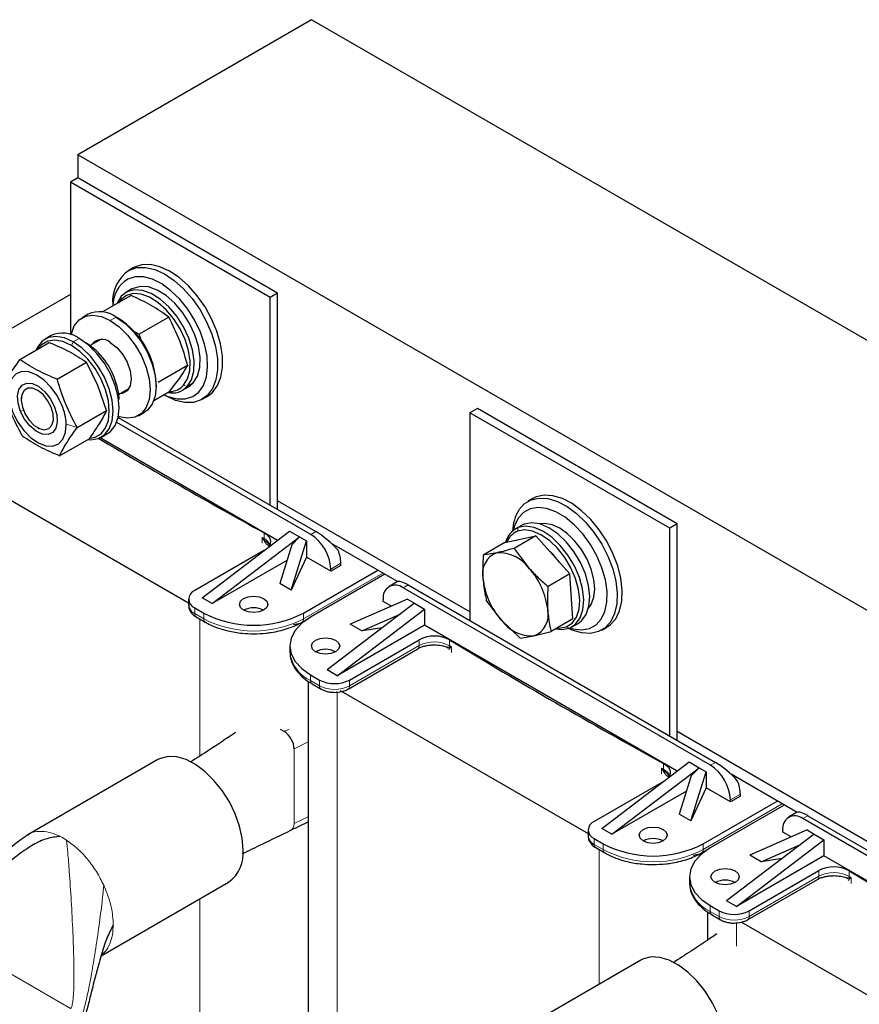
# Model space of a CAD drawing. Header units: millimetres. Extents: x 5 to 418, y 2 to 292.
# Tile 14 of 24: x 237 to 268, y 96 to 133. Entities that reach past the tile are written whole.
import ezdxf

# ---------------------------------------------------------------- set-up
doc = ezdxf.new("R2010")
doc.units = ezdxf.units.MM

msp = doc.modelspace()

# ---------------------------------------------------------------- linework, layer by layer
at = {"color": 7, "linetype": 'Continuous', "lineweight": 25}
for p, q in [((247.5346, 133.2985), (238.7099, 128.2041)), ((285.247, 111.5276), (247.5346, 133.2985)), ((276.4223, 106.4333), (238.7099, 128.2041)), ((238.7099, 128.2041), (238.7099, 127.3332)), ((238.7099, 127.3332), (238.4271, 127.1699)), ((245.9696, 122.8157), (238.4271, 127.1699)), ((238.4271, 127.1699), (238.4271, 121.421)), ((246.2524, 122.979), (238.7099, 127.3332)), ((240.7984, 123.9338), (240.6099, 123.825)), ((240.8439, 123.9584), (240.7984, 123.9338)), ((240.7546, 123.1388), (240.5284, 123.0081)), ((238.4271, 122.9341), (232.412, 119.4616)), ((240.7257, 122.8911), (239.6463, 122.268)), ((240.3352, 122.7325), (240.2489, 122.6159)), ((246.2524, 122.979), (245.9696, 122.8157)), ((245.9696, 114.977), (245.9696, 122.8157)), ((246.2524, 114.8137), (246.2524, 122.979)), ((240.0299, 122.543), (240.0299, 122.4894)), ((239.0953, 122.1808), (238.869, 122.0502)), ((240.2373, 122.0317), (240.1619, 122.0752)), ((242.141, 122.0741), (241.0311, 121.4334)), ((241.0311, 121.4334), (240.8275, 121.5352)), ((237.6999, 121.3753), (237.4737, 121.2447)), ((239.5731, 121.225), (239.1804, 120.9983)), ((239.5332, 121.202), (239.5472, 121.2238)), ((241.133, 121.1169), (241.0311, 121.4334)), ((236.5147, 120.4814), (237.6246, 121.1221)), ((237.9289, 119.7276), (239.0388, 120.3683)), ((239.4666, 119.4885), (239.0388, 120.3683)), ((242.8486, 120.2503), (241.7387, 119.6095)), ((239.7929, 118.55), (239.4666, 119.4885)), ((240.247, 119.1507), (240.6396, 119.3774)), ((240.6257, 119.3556), (240.5998, 119.3544)), ((241.6704, 119.4624), (241.6704, 119.5495)), ((242.6615, 119.313), (242.8878, 119.4436)), ((242.8878, 119.4436), (243.0679, 119.5907)), ((236.573, 119.0488), (236.573, 118.9653)), ((242.141, 119.2434), (241.5794, 118.9192)), ((241.963, 119.1407), (242.0095, 119.1139)), ((243.4097, 118.9751), (243.5982, 119.084)), ((238.683, 117.9093), (239.7929, 118.55)), ((253.7949, 118.6248), (253.512, 118.4615)), ((261.3374, 114.2706), (253.7949, 118.6248)), ((240.2362, 118.2868), (247.6949, 113.981)), ((241.0022, 118.3551), (241.2284, 118.4857)), ((253.512, 118.4615), (253.512, 110.6228)), ((261.0545, 114.1074), (253.512, 118.4615)), ((237.1825, 117.9095), (237.2548, 117.8677)), ((247.5064, 113.8721), (240.1794, 118.1019)), ((238.0228, 116.8448), (239.1327, 117.4855)), ((246.2497, 113.6503), (239.548, 117.5192)), ((239.6068, 117.5495), (239.8331, 117.6802)), ((233.5937, 116.6567), (242.888, 111.2912)), ((255.8834, 115.2255), (255.6948, 115.1166)), ((253.512, 110.9493), (246.2524, 115.1402)), ((255.4625, 114.2127), (255.2362, 114.0821)), ((255.561, 114.2599), (255.4625, 114.2127)), ((261.3374, 114.2706), (261.0545, 114.1074)), ((261.0545, 106.2686), (261.0545, 114.1074)), ((261.3374, 106.1053), (261.3374, 114.2706)), ((243.4051, 111.4826), (246.705, 113.9972)), ((243.7823, 111.2649), (247.0821, 113.7795)), ((246.705, 113.9972), (247.0821, 113.7795)), ((247.0821, 113.7795), (246.7851, 113.476)), ((247.0821, 113.7795), (247.3461, 113.6271)), ((254.8357, 113.5646), (256.0006, 113.8203)), ((256.0006, 113.8203), (255.1833, 113.3485)), ((257.2791, 112.3813), (256.0006, 113.8203)), ((245.7465, 113.6718), (245.8987, 113.5311)), ((246.7851, 113.476), (246.3309, 112.0198)), ((246.7663, 111.7684), (247.3461, 113.6271)), ((247.3461, 113.6271), (247.3461, 113.0174)), ((250.7786, 112.0918), (248.2883, 113.5294)), ((254.8357, 113.5646), (254.0185, 113.0928)), ((255.1833, 113.3485), (255.7536, 112.5892)), ((245.7559, 113.2751), (243.1223, 111.7547)), ((247.3461, 113.0174), (246.7663, 111.7684)), ((248.2606, 112.4895), (247.3461, 113.0174)), ((254.5319, 113.1808), (254.0185, 113.0928)), ((246.6034, 112.8935), (243.7823, 111.2649)), ((248.6377, 112.7072), (248.2606, 112.4895)), ((248.6377, 112.7072), (248.6377, 112.7834)), ((247.2329, 110.9057), (250.0331, 112.5222)), ((250.2971, 112.3698), (247.4969, 110.7533)), ((248.2606, 112.4895), (248.2606, 112.5657)), ((257.2791, 112.3813), (256.4618, 111.9095)), ((257.3927, 110.6867), (257.2791, 112.3813)), ((246.7663, 111.7684), (246.3309, 112.0198)), ((250.7605, 112.0837), (250.4615, 111.9111)), ((262.5913, 105.1637), (250.9947, 111.8583)), ((251.1833, 111.9671), (262.7799, 105.2726)), ((243.7823, 111.2649), (243.4051, 111.4826)), ((242.888, 111.4282), (242.888, 111.2104)), ((243.1223, 111.1016), (243.4617, 110.9057)), ((251.419, 111.2759), (248.1192, 108.7612)), ((251.155, 111.4283), (248.9913, 110.4839)), ((250.2405, 111.3465), (250.2405, 111.4227)), ((250.5536, 111.1658), (250.2405, 111.3465)), ((251.155, 111.4283), (251.419, 111.2759)), ((251.419, 111.2759), (251.7961, 111.0582)), ((254.7023, 110.6389), (254.1321, 111.3982)), ((243.1775, 110.7618), (243.5169, 110.5658)), ((248.4963, 108.5435), (251.7961, 111.0582)), ((249.4268, 110.2325), (250.8851, 110.869)), ((251.7961, 111.0582), (251.7961, 110.4485)), ((243.5169, 110.5658), (243.5198, 110.5642)), ((247.1777, 110.5658), (247.3982, 110.6931)), ((251.7961, 110.4485), (248.4963, 108.5435)), ((249.4268, 110.2325), (248.9913, 110.4839)), ((261.3347, 104.942), (251.7961, 110.4485)), ((255.4106, 109.9592), (254.7023, 110.6389)), ((257.3927, 110.6867), (256.5755, 110.2149)), ((257.3693, 110.3869), (257.5956, 110.5175)), ((258.4946, 110.2667), (258.6832, 110.3756)), ((250.2085, 110.3534), (249.4268, 110.2325)), ((255.4106, 109.9592), (255.924, 110.0472)), ((255.924, 110.0472), (256.5755, 110.2149)), ((246.7159, 109.6647), (246.7159, 109.447)), ((248.9677, 108.3802), (251.6013, 109.9006)), ((248.9125, 108.0404), (251.5461, 109.5607)), ((251.5488, 109.5624), (251.5461, 109.5607)), ((247.4969, 108.5762), (247.8363, 108.3802)), ((248.4963, 108.5435), (248.1192, 108.7612)), ((247.4028, 108.3339), (247.4028, 92.2414)), ((247.5522, 108.2363), (247.8916, 108.0404)), ((247.5522, 108.2363), (247.555, 108.2348)), ((248.6102, 107.9879), (257.9729, 102.5829)), ((246.4994, 106.4349), (246.3615, 106.5145)), ((268.597, 102.241), (261.3374, 106.4318)), ((241.7325, 105.3748), (236.8265, 102.5426)), ((258.4901, 102.7742), (261.7899, 105.2889)), ((261.7899, 105.2889), (262.167, 105.0712)), ((258.8672, 102.5565), (262.167, 105.0712)), ((260.8314, 104.9634), (260.9836, 104.8227)), ((261.8513, 103.06), (262.431, 104.9188)), ((262.167, 105.0712), (261.87, 104.7677)), ((262.167, 105.0712), (262.431, 104.9188)), ((262.431, 104.9188), (262.431, 104.3091)), ((265.8635, 103.3834), (263.3733, 104.821)), ((260.8408, 104.5667), (258.2072, 103.0464)), ((261.87, 104.7677), (261.4158, 103.3114)), ((261.6883, 104.1851), (258.8672, 102.5565)), ((262.431, 104.3091), (261.8513, 103.06)), ((263.3455, 103.7811), (262.431, 104.3091)), ((263.7227, 103.9989), (263.7227, 104.0751)), ((262.3179, 102.1973), (265.118, 103.8138)), ((263.7227, 103.9989), (263.3455, 103.7811)), ((263.3455, 103.7811), (263.3455, 103.8574)), ((261.8513, 103.06), (261.4158, 103.3114)), ((265.382, 103.6614), (262.5819, 102.0449)), ((265.8454, 103.3754), (265.5464, 103.2028)), ((246.7273, 102.6957), (247.4028, 103.0305)), ((277.6762, 96.4554), (266.0797, 103.1499)), ((266.2683, 103.2588), (277.8648, 96.5643)), ((257.9729, 102.7198), (257.9729, 102.5021)), ((258.8672, 102.5565), (258.4901, 102.7742)), ((266.504, 102.5675), (263.2041, 100.0529)), ((266.24, 102.7199), (264.0763, 101.7755)), ((265.3254, 102.6382), (265.3254, 102.7144)), ((265.6386, 102.4574), (265.3254, 102.6382)), ((266.24, 102.7199), (266.504, 102.5675)), ((266.504, 102.5675), (266.8811, 102.3498)), ((236.8368, 102.5334), (236.8634, 102.5518)), ((258.2072, 102.3933), (258.5466, 102.1973)), ((263.5812, 99.8352), (266.8811, 102.3498)), ((266.8811, 102.3498), (266.8811, 101.7401)), ((258.2625, 102.0534), (258.6019, 101.8575)), ((258.6019, 101.8575), (258.6048, 101.8559)), ((262.2626, 101.8575), (262.4831, 101.9848)), ((264.5118, 101.5242), (265.97, 102.1606)), ((266.8811, 101.7401), (263.5812, 99.8352)), ((264.5118, 101.5242), (264.0763, 101.7755)), ((265.2935, 101.6451), (264.5118, 101.5242)), ((276.4196, 96.2336), (266.8811, 101.7401)), ((264.0526, 99.6719), (266.6862, 101.1922)), ((239.5855, 97.9771), (244.3989, 100.7559)), ((261.8008, 100.9564), (261.8008, 100.7386)), ((263.9974, 99.3321), (266.631, 100.8524)), ((266.6337, 100.854), (266.631, 100.8524)), ((263.5812, 99.8352), (263.2041, 100.0529)), ((262.4878, 99.6255), (262.4878, 98.5653)), ((262.5819, 99.8678), (262.9213, 99.6719)), ((262.6371, 99.528), (262.9765, 99.3321)), ((262.6371, 99.528), (262.64, 99.5264)), ((263.7636, 99.24), (273.0579, 93.8745)), ((259.9664, 97.8079), (255.0604, 94.9757))]:
    msp.add_line(p, q, dxfattribs=at)
at = {"color": 7, "linetype": 'Continuous', "lineweight": 18}
for p, q in [((240.3352, 122.7325), (240.3483, 122.861)), ((239.9356, 121.9446), (240.1619, 122.0752)), ((238.4648, 121.0084), (238.5402, 121.1391)), ((238.7665, 121.2697), (238.5402, 121.1391)), ((240.1118, 119.5393), (240.1627, 119.5687)), ((242.7038, 119.5015), (242.8416, 119.4601)), ((243.0679, 119.5907), (242.8416, 119.4601)), ((236.6568, 118.5606), (236.5443, 118.5178)), ((238.2754, 118.0309), (238.683, 117.9093)), ((255.3077, 113.991), (255.3347, 114.1293)), ((255.561, 114.2599), (255.3347, 114.1293)), ((245.6653, 113.5427), (245.6653, 113.7604)), ((245.728, 113.6578), (245.6653, 113.7604)), ((245.6653, 113.7604), (245.7465, 113.6718)), ((245.7417, 113.7184), (245.7417, 113.9362)), ((247.6949, 113.981), (247.5064, 113.8721)), ((248.2606, 112.5657), (248.6377, 112.7834)), ((250.2217, 112.4133), (247.2329, 110.6879)), ((251.1833, 111.9671), (250.9947, 111.8583)), ((243.1223, 110.8839), (243.1223, 111.1016)), ((243.4617, 110.6879), (243.1223, 110.8839)), ((243.4617, 110.9057), (243.4617, 110.6879)), ((247.2329, 110.6879), (247.2329, 110.9057)), ((243.3108, 110.6848), (243.3108, 105.5072)), ((257.147, 110.3909), (257.2708, 110.3397)), ((251.6013, 109.6828), (248.9677, 108.1625)), ((251.6013, 109.6828), (251.6013, 109.9006)), ((252.7465, 109.8924), (252.7465, 109.6746)), ((252.7516, 109.6278), (252.8192, 109.6305)), ((252.8192, 109.6305), (252.7704, 109.5923)), ((252.8192, 109.6305), (252.8192, 109.4128)), ((247.4969, 108.3584), (247.4969, 108.5762)), ((247.8363, 108.1625), (247.4969, 108.3584)), ((247.8363, 108.3802), (247.8363, 108.1625)), ((248.9677, 108.1625), (248.9677, 108.3802)), ((248.4963, 107.9253), (248.4963, 89.4747)), ((246.4994, 106.4349), (246.6882, 106.5285)), ((246.8766, 105.7806), (247.4028, 106.0415)), ((246.8766, 102.9603), (246.8766, 105.7806)), ((260.8266, 105.0101), (260.8266, 105.2278)), ((262.7799, 105.2726), (262.5913, 105.1637)), ((260.7502, 104.8343), (260.7502, 105.0521)), ((260.813, 104.9495), (260.7502, 105.0521)), ((260.7502, 105.0521), (260.8314, 104.9634)), ((263.3455, 103.8574), (263.7227, 104.0751)), ((265.3066, 103.7049), (262.3179, 101.9796)), ((246.8766, 102.9603), (247.4028, 103.2212)), ((266.2683, 103.2588), (266.0797, 103.1499)), ((258.2072, 102.1755), (258.2072, 102.3933)), ((258.5466, 102.1973), (258.5466, 101.9796)), ((262.3179, 101.9796), (262.3179, 102.1973)), ((258.5466, 101.9796), (258.2072, 102.1755)), ((258.3958, 101.9764), (258.3958, 96.9012)), ((266.6862, 100.9745), (266.6862, 101.1922)), ((267.8315, 101.184), (267.8315, 100.9663)), ((266.6862, 100.9745), (264.0526, 99.4541)), ((267.8365, 100.9195), (267.9042, 100.9222)), ((267.9042, 100.9222), (267.8553, 100.884)), ((267.9042, 100.9222), (267.9042, 100.7044)), ((239.6886, 100.6343), (239.7513, 100.4921)), ((243.3108, 100.1277), (243.3108, 91.0478)), ((262.5819, 99.6501), (262.5819, 99.8678)), ((262.9213, 99.4541), (262.5819, 99.6501)), ((262.9213, 99.6719), (262.9213, 99.4541)), ((264.0526, 99.4541), (264.0526, 99.6719)), ((263.5812, 99.217), (263.5812, 98.333)), ((238.4334, 95.9859), (233.5559, 98.8016))]:
    msp.add_line(p, q, dxfattribs=at)
at = {"color": 7, "linetype": 'Continuous', "lineweight": 25, "flags": 128}
for points in [[(240.6554, 123.8496), (240.9438, 123.9421), (241.2685, 123.948), (241.6185, 123.8671), (241.9818, 123.7023), (242.346, 123.459), (242.6988, 123.1457), (243.0281, 122.7728), (243.3228, 122.3533), (243.5727, 121.9012), (243.7694, 121.4321), (243.9062, 120.962), (243.9784, 120.5067), (243.9836, 120.0818), (243.9216, 119.7019), (243.7944, 119.3797), (243.6065, 119.1264), (243.3642, 118.9505), (243.0758, 118.858), (242.751, 118.8521), (242.4011, 118.9329), (242.0378, 119.0978), (242.0095, 119.1139)], [(243.5982, 119.084), (243.795, 119.2353), (243.983, 119.4886), (244.1101, 119.8107), (244.1722, 120.1907), (244.167, 120.6155), (244.0948, 121.0708), (243.958, 121.541), (243.7613, 122.0101), (243.5114, 122.4621), (243.2167, 122.8817), (242.8874, 123.2545), (242.5346, 123.5679), (242.1703, 123.8111), (241.807, 123.976), (241.4571, 124.0568), (241.1323, 124.0509), (240.8439, 123.9584)], [(241.9692, 119.1443), (242.1142, 119.0813), (242.4533, 118.9908), (242.7682, 118.9886), (243.0466, 119.0749), (243.278, 119.2464), (243.4534, 119.4965), (243.566, 119.8155), (243.6116, 120.1913), (243.5884, 120.6093), (243.4973, 121.0535), (243.3418, 121.5069), (243.1278, 121.952), (242.8636, 122.3716), (242.5594, 122.7498), (242.2268, 123.0719), (241.8786, 123.3255), (241.5282, 123.501), (241.1891, 123.5916), (240.8742, 123.5938), (240.5958, 123.5074), (240.5958, 123.5074)], [(242.8416, 119.4601), (242.9993, 119.7139), (243.0867, 120.0403), (243.0992, 120.4229), (243.0363, 120.8425), (242.9011, 121.278), (242.7004, 121.7076), (242.4443, 122.1098), (242.1456, 122.4644), (241.8193, 122.7536), (241.4817, 122.963), (241.1498, 123.0819), (240.8403, 123.1045), (240.5685, 123.0296), (240.3483, 122.861)], [(243.0679, 119.5907), (243.2256, 119.8446), (243.3129, 120.171), (243.3255, 120.5535), (243.2625, 120.9731), (243.1274, 121.4086), (242.9267, 121.8382), (242.6706, 122.2404), (242.3719, 122.595), (242.0456, 122.8842), (241.708, 123.0936), (241.3761, 123.2125), (241.0665, 123.2351), (240.7948, 123.1603), (240.7546, 123.1388)], [(240.3483, 122.861), (240.1905, 122.6072), (240.1774, 122.5746)], [(242.7038, 119.5015), (242.8537, 119.7427), (242.9366, 120.0528), (242.9485, 120.4162), (242.8888, 120.8148), (242.7604, 121.2286), (242.5697, 121.6367), (242.3264, 122.0188), (242.0426, 122.3557), (241.7326, 122.6304), (241.412, 122.8293), (241.0967, 122.9423), (240.8026, 122.9638), (240.5444, 122.8926), (240.3352, 122.7325)], [(238.4589, 121.4107), (238.4649, 121.4393), (238.5765, 121.743), (238.7562, 121.9696), (238.9951, 122.1075), (239.2811, 122.1499), (239.5999, 122.0947), (239.9356, 121.9446)], [(239.9356, 121.9446), (240.2713, 121.7071), (240.5901, 121.3942), (240.8761, 121.0216), (241.115, 120.6079), (241.2947, 120.1738), (241.4063, 119.7413), (241.4441, 119.3318), (241.4063, 118.966), (241.2947, 118.6622), (241.115, 118.4357), (240.8761, 118.2978), (240.5901, 118.2553), (240.2713, 118.3106), (240.2432, 118.3197)], [(240.1619, 122.0752), (240.4975, 121.8378), (240.8164, 121.5249), (241.1024, 121.1522), (241.3413, 120.7385), (241.521, 120.3045), (241.6325, 119.8719), (241.6704, 119.4624), (241.6325, 119.0966), (241.521, 118.7929), (241.3413, 118.5663), (241.2284, 118.4857)], [(238.5402, 121.1391), (238.2046, 121.2892), (237.8857, 121.3444), (237.5997, 121.302), (237.3608, 121.1641), (237.1811, 120.9375), (237.1338, 120.8388)], [(238.4648, 121.0084), (238.1459, 121.151), (237.843, 121.2035), (237.5713, 121.1632), (237.3444, 121.0322), (237.216, 120.8863)], [(239.0854, 117.4582), (239.1947, 117.4498), (239.4808, 117.4922), (239.7196, 117.6302), (239.8993, 117.8567), (240.0109, 118.1605), (240.0487, 118.5263), (240.0109, 118.9357), (239.8993, 119.3683), (239.7196, 119.8024), (239.4808, 120.2161), (239.1947, 120.5887), (238.8759, 120.9016), (238.5402, 121.1391)], [(239.8331, 117.6802), (239.9459, 117.7608), (240.1256, 117.9873), (240.2372, 118.2911), (240.275, 118.6569), (240.2372, 119.0664), (240.1256, 119.4989), (239.9459, 119.933), (239.707, 120.3467), (239.421, 120.7193), (239.1022, 121.0322), (238.7665, 121.2697)], [(239.1817, 117.5068), (239.3583, 117.5439), (239.5852, 117.675), (239.756, 117.8902), (239.862, 118.1788), (239.8979, 118.5263), (239.862, 118.9153), (239.756, 119.3262), (239.5852, 119.7386), (239.3583, 120.1316), (239.0866, 120.4856), (238.7837, 120.7828), (238.4648, 121.0084)], [(239.9356, 121.1172), (240.1803, 120.9311), (240.4011, 120.6738), (240.5763, 120.3703), (240.6888, 120.0504), (240.7276, 119.7454), (240.6888, 119.4852), (240.5763, 119.2952), (240.4011, 119.194), (240.2981, 119.1803)], [(238.1081, 118.752), (237.9257, 119.1109), (237.6927, 119.436), (237.425, 119.705), (237.1407, 119.8995), (236.8593, 120.0065), (236.5999, 120.0185), (236.3802, 119.9347), (236.2152, 119.7609), (236.1161, 119.5089), (236.0897, 119.1959)], [(236.5443, 118.5178), (236.4514, 118.8219), (236.43, 119.1056), (236.4823, 119.3411), (236.6031, 119.5054), (236.7807, 119.5824), (236.9976, 119.5645), (237.2326, 119.4535), (237.4627, 119.2603), (237.6654, 119.0037), (237.8209, 118.709)], [(236.6822, 119.3043), (236.5963, 119.1446), (236.5738, 118.9272), (236.6174, 118.6759), (236.7222, 118.4177), (236.8769, 118.1808), (237.0647, 117.9908), (237.2653, 117.8682), (237.4569, 117.8263), (237.6188, 117.8698), (237.7335, 117.9938), (237.7884, 118.185), (237.7777, 118.4226), (237.7025, 118.6808), (237.571, 118.9318), (237.3973, 119.1482), (237.2004, 119.3067), (237.0016, 119.3901), (236.8224, 119.3892), (236.6822, 119.3043)], [(240.1627, 119.5687), (240.2421, 119.1942), (240.2561, 118.9619)], [(236.0897, 119.1959), (236.1378, 118.8431), (236.2571, 118.4747), (236.4395, 118.1158), (236.6725, 117.7907), (236.9402, 117.5218), (237.2245, 117.3272), (237.5059, 117.2202), (237.7653, 117.2082), (237.985, 117.292), (238.15, 117.4658), (238.2491, 117.7178), (238.2754, 118.0309)], [(237.8209, 118.709), (237.9138, 118.4048), (237.9352, 118.1211), (237.8829, 117.8856), (237.762, 117.7213), (237.5845, 117.6443), (237.3676, 117.6622), (237.1326, 117.7732), (236.9024, 117.9664), (236.6998, 118.223), (236.5443, 118.5178)], [(255.3619, 114.798), (255.5674, 115.0282), (255.8249, 115.1789), (256.1257, 115.2448), (256.4594, 115.2239), (256.8148, 115.1166), (257.1797, 114.9268), (257.5417, 114.6609), (257.8885, 114.3279), (258.2083, 113.9392), (258.4901, 113.5081), (258.7245, 113.0491), (258.9033, 112.5779), (259.0205, 112.1106), (259.0722, 111.6631), (259.0565, 111.2507), (258.974, 110.8873), (258.8275, 110.5853), (258.622, 110.3551), (258.3645, 110.2045), (258.0638, 110.1385), (257.73, 110.1595), (257.3746, 110.2667), (257.239, 110.3282)], [(258.6832, 110.3756), (258.8106, 110.464), (259.0161, 110.6942), (259.1626, 110.9961), (259.2451, 111.3595), (259.2608, 111.772), (259.2091, 112.2195), (259.0919, 112.6868), (258.913, 113.1579), (258.6787, 113.6169), (258.3969, 114.0481), (258.0771, 114.4368), (257.7303, 114.7698), (257.3683, 115.0357), (257.0034, 115.2255), (256.648, 115.3327), (256.3142, 115.3537), (256.0135, 115.2878), (255.8834, 115.2255)], [(257.2809, 110.3437), (257.402, 110.3088), (257.7283, 110.2704), (258.023, 110.3208), (258.2748, 110.4581), (258.4739, 110.6771), (258.6129, 110.9693), (258.6862, 111.3235), (258.6912, 111.7262), (258.6275, 112.1617), (258.4977, 112.6134), (258.3067, 113.064), (258.0619, 113.496), (257.7727, 113.893), (257.4502, 114.2396), (257.1068, 114.5226), (256.7557, 114.731), (256.4103, 114.8568), (256.084, 114.8953), (255.7893, 114.8449), (255.5376, 114.7076), (255.3384, 114.4886), (255.3384, 114.4886)], [(255.3384, 114.4886), (255.1994, 114.1964), (255.1545, 114.0271)], [(257.2708, 110.3397), (257.504, 110.4873), (257.6769, 110.7226), (257.7809, 111.0336), (257.8108, 111.4049), (257.7651, 111.8178), (257.6461, 112.2516), (257.4597, 112.6845), (257.2153, 113.0948), (256.9251, 113.462), (256.6037, 113.7677), (256.2672, 113.9965), (255.9325, 114.1369), (255.6164, 114.1819), (255.3347, 114.1293)], [(257.5956, 110.5175), (257.7302, 110.618), (257.9032, 110.8532), (258.0072, 111.1643), (258.0371, 111.5355), (257.9914, 111.9484), (257.8723, 112.3822), (257.6859, 112.8151), (257.4415, 113.2255), (257.1514, 113.5927), (256.83, 113.8983), (256.4935, 114.1271), (256.1588, 114.2675), (255.8427, 114.3125), (255.561, 114.2599)], [(257.9898, 111.087), (258.0954, 111.235), (258.193, 111.5008), (258.2261, 111.8208), (258.193, 112.1791), (258.0954, 112.5576), (257.9381, 112.9374), (257.7291, 113.2994), (257.4789, 113.6255), (257.1999, 113.8993), (256.9062, 114.107), (256.6124, 114.2384), (256.3335, 114.2867), (256.1527, 114.2693)], [(245.7417, 113.9362), (245.8456, 113.8665), (245.9235, 113.7863), (245.9723, 113.6987), (245.9901, 113.6074), (245.9762, 113.5157), (245.9312, 113.4275), (245.8836, 113.3713)], [(257.147, 110.3909), (257.3685, 110.5312), (257.5328, 110.7546), (257.6316, 111.0501), (257.66, 111.4029), (257.6166, 111.7951), (257.5035, 112.2072), (257.3264, 112.6184), (257.0942, 113.0083), (256.8185, 113.3571), (256.5132, 113.6475), (256.1936, 113.8648), (255.8756, 113.9982), (255.5753, 114.041), (255.3077, 113.991)], [(245.7244, 111.0145), (245.5514, 110.9478), (245.3473, 110.9243), (245.1432, 110.9478), (244.9702, 111.0145), (244.8546, 111.1144), (244.814, 111.2322), (244.8546, 111.3501), (244.9702, 111.4499), (245.1432, 111.5167), (245.3473, 111.5401), (245.5514, 111.5167), (245.7244, 111.4499), (245.8401, 111.3501), (245.8807, 111.2322), (245.8401, 111.1144), (245.7244, 111.0145)], [(247.4969, 110.7533), (247.1653, 110.52), (246.9189, 110.2538), (246.7671, 109.9651), (246.7159, 109.6647), (246.7671, 109.3644), (246.9189, 109.0756), (247.1653, 108.8095), (247.4969, 108.5762)], [(246.8528, 110.4797), (246.917, 110.4893), (247.1854, 110.5371)], [(256.7982, 110.3435), (256.8794, 110.3409), (257.147, 110.3909)], [(256.7462, 110.3135), (256.9891, 110.2871), (257.2708, 110.3397)], [(247.6855, 109.8824), (247.8585, 109.9492), (248.0626, 109.9726), (248.2667, 109.9492), (248.4397, 109.8824), (248.5553, 109.7825), (248.5959, 109.6647), (248.5553, 109.5469), (248.4397, 109.447), (248.2667, 109.3803), (248.0626, 109.3568), (247.8585, 109.3803), (247.6855, 109.447), (247.5699, 109.5469), (247.5293, 109.6647), (247.5699, 109.7825), (247.6855, 109.8824)], [(244.9513, 101.9768), (244.9173, 102.4085), (244.8163, 102.864), (244.652, 103.3268), (244.4304, 103.7801), (244.1595, 104.2076), (243.849, 104.5938), (243.5103, 104.9247), (243.1554, 105.1885), (242.7974, 105.3755), (242.449, 105.479), (242.1229, 105.4953), (241.8309, 105.4238), (241.7325, 105.3748)], [(260.8266, 105.2278), (260.9305, 105.1581), (261.0084, 105.0779), (261.0572, 104.9904), (261.0751, 104.899), (261.0612, 104.8074), (261.0161, 104.7192), (260.9686, 104.663)], [(260.8094, 102.3062), (260.6364, 102.2394), (260.4323, 102.216), (260.2282, 102.2394), (260.0551, 102.3062), (259.9395, 102.4061), (259.8989, 102.5239), (259.9395, 102.6417), (260.0551, 102.7416), (260.2282, 102.8083), (260.4323, 102.8318), (260.6364, 102.8083), (260.8094, 102.7416), (260.925, 102.6417), (260.9656, 102.5239), (260.925, 102.4061), (260.8094, 102.3062)], [(262.5819, 102.0449), (262.2502, 101.8116), (262.0038, 101.5455), (261.8521, 101.2567), (261.8008, 100.9564), (261.8521, 100.656), (262.0038, 100.3673), (262.2502, 100.1011), (262.5819, 99.8678)], [(261.9378, 101.7714), (262.0019, 101.7809), (262.2698, 101.8287)], [(262.7704, 101.1741), (262.9435, 101.2408), (263.1476, 101.2643), (263.3516, 101.2408), (263.5247, 101.1741), (263.6403, 101.0742), (263.6809, 100.9564), (263.6403, 100.8385), (263.5247, 100.7387), (263.3516, 100.6719), (263.1476, 100.6485), (262.9435, 100.6719), (262.7704, 100.7387), (262.6548, 100.8385), (262.6142, 100.9564), (262.6548, 101.0742), (262.7704, 101.1741)], [(263.1853, 94.4099), (263.1512, 94.8417), (263.0502, 95.2972), (262.8859, 95.7599), (262.6643, 96.2133), (262.3934, 96.6407), (262.083, 97.0269), (261.7442, 97.3579), (261.3894, 97.6216), (261.0313, 97.8087), (260.6829, 97.9122), (260.3568, 97.9285), (260.0648, 97.8569), (259.9664, 97.8079)]]:
    msp.add_lwpolyline(points, dxfattribs=at)
at = {"color": 7, "linetype": 'Continuous', "lineweight": 18, "flags": 128}
for points in [[(245.6653, 113.7604), (245.6748, 113.7552), (245.6844, 113.7499), (245.6939, 113.7447), (245.7035, 113.7394), (245.713, 113.7342), (245.7226, 113.7289), (245.7321, 113.7237), (245.7417, 113.7184)], [(252.7465, 109.6746), (252.7556, 109.6691), (252.7647, 109.6636), (252.7738, 109.6581), (252.7829, 109.6526), (252.792, 109.6471), (252.8011, 109.6416), (252.8102, 109.636), (252.8192, 109.6305)], [(260.7502, 105.0521), (260.7598, 105.0468), (260.7693, 105.0416), (260.7789, 105.0363), (260.7884, 105.0311), (260.798, 105.0258), (260.8075, 105.0206), (260.8171, 105.0153), (260.8266, 105.0101)], [(267.8315, 100.9663), (267.8406, 100.9608), (267.8496, 100.9553), (267.8587, 100.9497), (267.8678, 100.9442), (267.8769, 100.9387), (267.886, 100.9332), (267.8951, 100.9277), (267.9042, 100.9222)]]:
    msp.add_lwpolyline(points, dxfattribs=at)
at = {"color": 7, "linetype": 'Continuous', "lineweight": 25}
for centre, radius, start, end in [((241.4243, 122.6784), 1.401, 123.28902, 185.54763), ((241.2204, 122.5011), 1.1844, 121.8272, 180.39397), ((239.5398, 121.2312), 1.0485, 53.60737, 115.08217), ((238.5804, 119.4203), 3.0927, 2.39475, 57.60525), ((238.1444, 120.4257), 1.0485, 53.60737, 115.08217), ((239.6239, 120.7545), 0.4782, 49.32515, 145.13532), ((237.5802, 118.8344), 2.6848, 15.87254, 57.92187), ((242.2675, 119.994), 0.784, 258.45254, 317.07523), ((242.1753, 119.9808), 0.7134, 271.72611, 317.80128), ((236.1862, 117.926), 2.0919, 2.87485, 23.25857), ((351.1928, 305.9668), 219.0791, 239.347305, 241.227184), ((256.8156, 113.9221), 1.6972, 148.92752, 177.41658), ((255.6713, 113.3598), 0.8399, 113.62395, 165.54236), ((246.623, 112.4912), 1.6393, 2.60548, 57.39452), ((255.6078, 113.2847), 0.7674, 113.02148, 157.49801), ((247.2493, 112.7566), 1.3887, 1.10815, 22.02116), ((254.818, 112.3974), 0.834, 110.0612, 193.28825), ((254.6046, 111.7738), 1.4089, 35.36274, 92.95859), ((254.9403, 111.493), 2.3568, 34.45161, 48.79152), ((253.7084, 110.7426), 2.7555, 5.82877, 42.0798), ((250.7003, 111.4973), 0.4658, 50.79671, 189.21404), ((256.7475, 112.4855), 2.7555, 185.82877, 222.0798), ((243.2462, 111.4282), 0.3493, 110.78342, 249.21658), ((243.2883, 111.2503), 0.4024, 185.6948, 245.62534), ((245.3473, 110.2866), 0.8198, 62.61575, 117.38425), ((245.3473, 114.5449), 4.0987, 242.60967, 297.39033), ((255.6379, 110.8307), 0.834, 290.0612, 13.28825), ((255.8513, 111.4543), 1.4089, 215.36274, 272.95859), ((252.1662, 108.8138), 1.2248, 61.71556, 117.46385), ((365.3262, 295.5766), 217.147, 238.771722, 241.233655), ((248.0626, 108.7191), 0.8198, 62.6154, 117.38998), ((248.402, 109.472), 1.2296, 242.60967, 297.39033), ((261.708, 103.7828), 1.6393, 2.60548, 57.39452), ((262.3343, 104.0482), 1.3887, 1.10815, 22.02116), ((258.3312, 102.7198), 0.3493, 110.78342, 249.21658), ((265.7853, 102.789), 0.4658, 50.79671, 189.21404), ((258.3733, 102.542), 0.4024, 185.6948, 245.62534), ((260.4323, 105.8365), 4.0987, 242.60967, 297.39033), ((260.4323, 101.5782), 0.8198, 62.61575, 117.38425), ((243.6377, 101.8357), 1.3212, 305.18306, 6.12912), ((267.2511, 100.1055), 1.2248, 61.71556, 117.46385), ((380.4111, 286.8683), 217.147, 238.771722, 241.233655), ((263.1476, 100.0107), 0.8198, 62.6154, 117.38998), ((263.487, 100.7637), 1.2296, 242.60967, 297.39033)]:
    msp.add_arc(centre, radius, start, end, dxfattribs=at)
at = {"color": 7, "linetype": 'Continuous', "lineweight": 18}
for centre, radius, start, end in [((245.9554, 113.717), 0.2137, 179.61112, 192.21697), ((245.529, 113.2795), 0.4878, 25.9252, 64.14644), ((246.1168, 113.163), 0.6292, 126.04546, 128.15326), ((243.2491, 110.8677), 0.1279, 172.74417, 235.94365), ((243.5885, 110.6718), 0.1279, 172.74417, 235.94365), ((245.3473, 114.3272), 4.0987, 242.60967, 297.39033), ((247.1023, 110.6735), 0.1314, 304.91022, 6.30828), ((251.4665, 109.6699), 0.1354, 307.42288, 5.46841), ((252.1662, 108.5961), 1.2248, 61.71556, 117.46385), ((252.9522, 109.6733), 0.2057, 179.61891, 192.76911), ((252.6322, 109.5419), 0.1471, 20.06873, 35.75306), ((248.0504, 109.5801), 1.3412, 185.6948, 245.62534), ((247.6238, 108.3423), 0.1279, 172.74417, 235.94365), ((247.9629, 108.1463), 0.1276, 172.70607, 236.32432), ((248.402, 109.2543), 1.2296, 242.60967, 297.39033), ((248.8409, 108.1463), 0.1278, 303.99856, 7.26163), ((261.2017, 104.4547), 0.6292, 126.04546, 128.15326), ((261.0403, 105.0086), 0.2137, 179.61112, 192.21697), ((260.6139, 104.5712), 0.4878, 25.9252, 64.14644), ((236.9088, 100.2355), 2.5126, 56.88363, 63.12174), ((258.3341, 102.1594), 0.1279, 172.74417, 235.94365), ((258.6735, 101.9634), 0.1279, 172.74417, 235.94365), ((260.4323, 105.6188), 4.0987, 242.60967, 297.39033), ((262.1873, 101.9651), 0.1314, 304.91022, 6.30828), ((267.2511, 99.8877), 1.2248, 61.71556, 117.46385), ((263.1354, 100.8717), 1.3412, 185.6948, 245.62534), ((266.5514, 100.9616), 0.1354, 307.42288, 5.46841), ((268.0371, 100.9649), 0.2057, 179.61891, 192.76911), ((267.7172, 100.8335), 0.1471, 20.06873, 35.75306), ((262.7087, 99.6339), 0.1279, 172.74417, 235.94365), ((263.0479, 99.4379), 0.1276, 172.70607, 236.32432), ((263.487, 100.5459), 1.2296, 242.60967, 297.39033), ((263.9258, 99.438), 0.1278, 303.99856, 7.26163)]:
    msp.add_arc(centre, radius, start, end, dxfattribs=at)
at = {"color": 7, "linetype": 'Continuous', "lineweight": 25}
for centre, major_axis, ratio, start_param, end_param in [((248.072, 113.3277), (0.8193, -0.7545), 0.2648379, 1.2264797, 2.2736773), ((251.5604, 111.3139), (0.8193, -0.7545), 0.2648379, 2.2736773, 3.0589942), ((246.4994, 105.9983), (-0.266, 0.463), 0.5773777, 3.9295673, 5.5003636), ((263.157, 104.6193), (0.8193, -0.7545), 0.2648379, 1.2264797, 2.2736773), ((266.6454, 102.6055), (0.8193, -0.7545), 0.2648379, 2.2736773, 3.0589942)]:
    msp.add_ellipse(centre, major_axis=major_axis, ratio=ratio, start_param=start_param, end_param=end_param, dxfattribs=at)
at = {"color": 7, "linetype": 'Continuous', "lineweight": 18}
msp.add_ellipse((246.4994, 103.178), major_axis=(-0.266, 0.463), ratio=0.5773777, start_param=3.1016323, end_param=3.9295673, dxfattribs=at)
at = {"color": 7, "linetype": 'Continuous', "lineweight": 25}
for points, knots in [([(242.141, 122.0741), (241.9301, 122.2252), (241.5091, 122.5268), (240.9865, 122.7698), (240.7257, 122.8911)], [0, 0, 0, 0, 0.50087292, 1, 1, 1, 1]), ([(242.141, 122.0741), (242.2843, 121.7848), (242.571, 121.2062), (242.7561, 120.5689), (242.8486, 120.2503)], [0, 0, 0, 0, 0.4999949, 1, 1, 1, 1]), ([(237.6246, 121.1221), (237.8857, 121.0112), (238.4079, 120.7892), (238.8285, 120.5086), (239.0388, 120.3683)], [0, 0, 0, 0, 0.4999949, 1, 1, 1, 1]), ([(236.5147, 120.4814), (236.3793, 120.2893), (236.1084, 119.9052), (235.9392, 119.5796), (235.8545, 119.4169)], [0, 0, 0, 0, 0.4999949, 1, 1, 1, 1]), ([(237.9289, 119.7276), (237.6678, 119.8386), (237.1456, 120.0605), (236.725, 120.3411), (236.5147, 120.4814)], [0, 0, 0, 0, 0.4999949, 1, 1, 1, 1]), ([(242.8486, 120.2503), (242.7561, 120.0971), (242.571, 119.7908), (242.2843, 119.4259), (242.141, 119.2434)], [0, 0, 0, 0, 0.4999949, 1, 1, 1, 1]), ([(238.683, 117.9093), (238.5317, 118.1982), (238.2295, 118.775), (238.029, 119.4105), (237.9289, 119.7276)], [0, 0, 0, 0, 0.50087292, 1, 1, 1, 1]), ([(236.6086, 117.5986), (236.4573, 117.8875), (236.1552, 118.4643), (235.9546, 119.0997), (235.8545, 119.4169)], [0, 0, 0, 0, 0.5008729, 1, 1, 1, 1]), ([(239.7929, 118.55), (239.7082, 118.3873), (239.539, 118.0618), (239.2681, 117.6776), (239.1327, 117.4855)], [0, 0, 0, 0, 0.4999949, 1, 1, 1, 1]), ([(238.0228, 116.8448), (238.1075, 117.0076), (238.2767, 117.3331), (238.5476, 117.7172), (238.683, 117.9093)], [0, 0, 0, 0, 0.4999949, 1, 1, 1, 1]), ([(236.6086, 117.5986), (236.8189, 117.4583), (237.2395, 117.1777), (237.7617, 116.9558), (238.0228, 116.8448)], [0, 0, 0, 0, 0.4999949, 1, 1, 1, 1]), ([(245.8962, 113.5285), (245.8991, 113.5266), (245.9253, 113.5083), (245.9367, 113.4916), (245.9469, 113.4768)], [0, 0, 0, 0, 0.1079583, 1, 1, 1, 1]), ([(255.1833, 113.3485), (255.0678, 113.3161), (254.8358, 113.2512), (254.6334, 113.2043), (254.5319, 113.1808)], [0, 0, 0, 0, 0.4981128, 1, 1, 1, 1]), ([(254.0185, 113.0928), (254.0177, 113.0832), (253.9942, 112.7796), (254.0003, 112.488), (254.0063, 112.2056)], [0, 0, 0, 0, 0.03148504, 1, 1, 1, 1]), ([(255.7536, 112.5892), (255.8638, 112.471), (256.0851, 112.2335), (256.3359, 112.0178), (256.4618, 111.9095)], [0, 0, 0, 0, 0.49778063, 1, 1, 1, 1]), ([(254.0063, 112.2056), (254.0284, 111.9956), (254.0577, 111.7172), (254.1174, 111.461), (254.1321, 111.3982)], [0, 0, 0, 0, 0.75467667, 1, 1, 1, 1]), ([(256.4618, 111.9095), (256.4611, 111.9), (256.4376, 111.5963), (256.4437, 111.3048), (256.4497, 111.0224)], [0, 0, 0, 0, 0.031485, 1, 1, 1, 1]), ([(242.8971, 111.2154), (242.8957, 111.1791), (242.8919, 111.0801), (242.9708, 110.9345), (243.0739, 110.8231), (243.1553, 110.7785), (243.1804, 110.7647)], [0, 0, 0, 0, 0.1933617, 0.5260245, 0.8537372, 1, 1, 1, 1]), ([(256.4497, 111.0224), (256.4718, 110.8123), (256.5011, 110.534), (256.5608, 110.2778), (256.5755, 110.2149)], [0, 0, 0, 0, 0.7546767, 1, 1, 1, 1]), ([(243.5219, 110.5692), (243.5822, 110.5339), (243.7356, 110.444), (244.0238, 110.3315), (244.3416, 110.2382), (244.6432, 110.1786), (244.9672, 110.1347), (245.2036, 110.1282), (245.3473, 110.1243)], [0, 0, 0, 0, 0.1233828, 0.3140537, 0.506767, 0.64819, 0.7861746, 1, 1, 1, 1]), ([(245.3473, 110.1243), (245.5072, 110.129), (245.7318, 110.1357), (246.0549, 110.1796), (246.322, 110.2313), (246.6223, 110.316), (246.914, 110.4249), (247.0893, 110.5189), (247.1773, 110.5661)], [0, 0, 0, 0, 0.2377694, 0.3340622, 0.4925022, 0.6547131, 0.8265884, 1, 1, 1, 1]), ([(251.5513, 109.5594), (251.5677, 109.5701), (251.6164, 109.6014), (251.7259, 109.6415), (251.8677, 109.6788), (252.0151, 109.7013), (252.1193, 109.7041), (252.167, 109.7054)], [0, 0, 0, 0, 0.12125765, 0.35849222, 0.55997192, 0.79861951, 1, 1, 1, 1]), ([(252.167, 109.7054), (252.2588, 109.7007), (252.3858, 109.6943), (252.5371, 109.6619), (252.5952, 109.6416), (252.6246, 109.6313)], [0, 0, 0, 0, 0.5634222, 0.7787823, 1, 1, 1, 1]), ([(252.6197, 109.6354), (252.631, 109.6303), (252.6548, 109.6197), (252.6784, 109.5993), (252.6859, 109.584), (252.6874, 109.581)], [0, 0, 0, 0, 0.4188689, 0.8837691, 1, 1, 1, 1]), ([(252.6261, 109.6363), (252.6289, 109.6347), (252.6516, 109.6216), (252.7049, 109.6249), (252.7516, 109.6278)], [0, 0, 0, 0, 0.1243852, 1, 1, 1, 1]), ([(246.7251, 109.4634), (246.7236, 109.4016), (246.72, 109.2443), (246.802, 108.9971), (246.9523, 108.736), (247.1697, 108.5037), (247.3744, 108.3377), (247.5181, 108.2606), (247.5571, 108.2397)], [0, 0, 0, 0, 0.1284481, 0.3266028, 0.5273892, 0.7285124, 0.9263538, 1, 1, 1, 1]), ([(247.8945, 108.0434), (247.9147, 108.0306), (247.9711, 107.9951), (248.0874, 107.9556), (248.2371, 107.9209), (248.3469, 107.9166), (248.402, 107.9145)], [0, 0, 0, 0, 0.144289, 0.4028286, 0.7003678, 1, 1, 1, 1]), ([(248.402, 107.9145), (248.4923, 107.9198), (248.6174, 107.9272), (248.7832, 107.9785), (248.868, 108.0088), (248.9106, 108.0398), (248.9121, 108.0408)], [0, 0, 0, 0, 0.4885109, 0.6776878, 0.9887784, 1, 1, 1, 1]), ([(244.6671, 106.4028), (244.6483, 106.3901), (244.325, 106.1726), (243.7594, 105.7807), (243.1892, 105.4281), (242.9407, 105.2744)], [0, 0, 0, 0, 0.0337146, 0.5788664, 1, 1, 1, 1]), ([(260.9812, 104.8202), (260.984, 104.8182), (261.0103, 104.7999), (261.0216, 104.7833), (261.0318, 104.7684)], [0, 0, 0, 0, 0.1079583, 1, 1, 1, 1]), ([(236.8587, 102.561), (236.669, 102.4298), (236.273, 102.1562), (235.7856, 101.6654), (235.3314, 101.1804), (234.937, 100.7267), (234.5703, 100.2891), (234.2307, 99.8721), (233.9022, 99.4638), (233.647, 99.1476), (233.4726, 98.9422), (233.3981, 98.8641), (233.3655, 98.8346), (233.3536, 98.8266), (233.348, 98.8228)], [0, 0, 0, 0, 0.13097501, 0.27334428, 0.4021838, 0.52096946, 0.62681258, 0.73919178, 0.83882062, 0.93560718, 0.9745487, 0.98887575, 0.99470386, 1, 1, 1, 1]), ([(244.9317, 101.8314), (245.1752, 101.949), (245.7698, 102.2363), (246.389, 102.5336), (246.7546, 102.7093)], [0, 0, 0, 0, 0.409435, 1, 1, 1, 1]), ([(238.0447, 102.4766), (237.8755, 102.4566), (237.5045, 102.4128), (236.9923, 102.1511), (236.4347, 101.7798), (235.8573, 101.2883), (235.2544, 100.6969), (234.6899, 100.0819), (234.1982, 99.5119), (233.8615, 99.1143), (233.6698, 98.9007), (233.601, 98.836), (233.5765, 98.815), (233.5624, 98.8058), (233.5559, 98.8016)], [0, 0, 0, 0, 0.07811529, 0.17123727, 0.27878477, 0.41833284, 0.56298673, 0.72054406, 0.85578092, 0.95298571, 0.98555839, 0.99132613, 0.99605849, 1, 1, 1, 1]), ([(257.9821, 102.5071), (257.9807, 102.4707), (257.9768, 102.3718), (258.0557, 102.2261), (258.1588, 102.1148), (258.2402, 102.0702), (258.2654, 102.0564)], [0, 0, 0, 0, 0.1933617, 0.5260245, 0.8537372, 1, 1, 1, 1]), ([(258.6069, 101.8609), (258.6671, 101.8255), (258.8206, 101.7356), (259.1087, 101.6231), (259.4266, 101.5299), (259.7282, 101.4702), (260.0521, 101.4263), (260.2886, 101.4199), (260.4323, 101.416)], [0, 0, 0, 0, 0.12338283, 0.31405373, 0.50676699, 0.64818996, 0.78617455, 1, 1, 1, 1]), ([(260.4323, 101.416), (260.5921, 101.4207), (260.8168, 101.4273), (261.1398, 101.4712), (261.4069, 101.5229), (261.7073, 101.6076), (261.9989, 101.7166), (262.1742, 101.8105), (262.2623, 101.8577)], [0, 0, 0, 0, 0.2377694, 0.3340622, 0.4925022, 0.6547131, 0.8265884, 1, 1, 1, 1]), ([(261.81, 100.7551), (261.8086, 100.6932), (261.805, 100.5359), (261.887, 100.2887), (262.0372, 100.0276), (262.2547, 99.7954), (262.4594, 99.6293), (262.6031, 99.5523), (262.6421, 99.5314)], [0, 0, 0, 0, 0.1284481, 0.3266028, 0.5273892, 0.7285124, 0.9263538, 1, 1, 1, 1]), ([(266.6362, 100.8511), (266.6527, 100.8617), (266.7013, 100.8931), (266.8108, 100.9332), (266.9527, 100.9705), (267.1001, 100.993), (267.2043, 100.9958), (267.2519, 100.997)], [0, 0, 0, 0, 0.1212576, 0.3584922, 0.5599719, 0.7986195, 1, 1, 1, 1]), ([(267.2519, 100.997), (267.3438, 100.9924), (267.4707, 100.986), (267.6221, 100.9535), (267.6802, 100.9332), (267.7096, 100.9229)], [0, 0, 0, 0, 0.5634222, 0.7787823, 1, 1, 1, 1]), ([(267.7046, 100.927), (267.7159, 100.922), (267.7397, 100.9113), (267.7634, 100.891), (267.7709, 100.8757), (267.7724, 100.8726)], [0, 0, 0, 0, 0.4188689, 0.8837691, 1, 1, 1, 1]), ([(267.7111, 100.928), (267.7139, 100.9264), (267.7366, 100.9132), (267.7899, 100.9165), (267.8365, 100.9195)], [0, 0, 0, 0, 0.1243852, 1, 1, 1, 1]), ([(262.9794, 99.335), (262.9996, 99.3223), (263.0561, 99.2867), (263.1723, 99.2472), (263.3221, 99.2125), (263.4319, 99.2083), (263.487, 99.2062)], [0, 0, 0, 0, 0.144289, 0.4028286, 0.7003678, 1, 1, 1, 1]), ([(263.487, 99.2062), (263.5772, 99.2115), (263.7024, 99.2189), (263.8682, 99.2701), (263.9529, 99.3005), (263.9955, 99.3314), (263.997, 99.3325)], [0, 0, 0, 0, 0.4885109, 0.6776878, 0.9887784, 1, 1, 1, 1]), ([(240.0487, 99.1466), (239.9637, 98.9786), (239.7739, 98.6037), (239.5776, 97.9625), (239.3841, 97.2603), (239.2173, 96.5847), (239.0691, 95.9982), (238.9454, 95.5593), (238.8468, 95.2944), (238.7756, 95.1716), (238.7429, 95.1447), (238.7288, 95.1331)], [0, 0, 0, 0, 0.1299932, 0.2902615, 0.4657747, 0.6401872, 0.7795118, 0.8938175, 0.9654316, 0.9850387, 1, 1, 1, 1]), ([(262.8325, 98.7965), (262.712, 98.7156), (262.392, 98.5007), (261.8586, 98.1465), (261.4081, 97.857), (261.1751, 97.7074)], [0, 0, 0, 0, 0.2256584, 0.5995529, 1, 1, 1, 1])]:
    msp.add_open_spline(points, degree=3, knots=knots, dxfattribs=at)
at = {"color": 7, "linetype": 'Continuous', "lineweight": 18}
for points, knots in [([(245.9502, 113.4221), (245.9267, 113.4351), (245.8323, 113.4871), (245.7728, 113.5846), (245.728, 113.6578)], [0, 0, 0, 0, 0.2493209, 1, 1, 1, 1]), ([(252.7704, 109.5923), (252.7442, 109.5597), (252.7104, 109.5176), (252.7124, 109.5182), (252.7129, 109.5184)], [0, 0, 0, 0, 0.7763396, 1, 1, 1, 1]), ([(261.0171, 104.7248), (260.9999, 104.7344), (260.9123, 104.7838), (260.8572, 104.8756), (260.813, 104.9495)], [0, 0, 0, 0, 0.1964738, 1, 1, 1, 1]), ([(236.8634, 102.5518), (236.8807, 102.5645), (236.9893, 102.6441), (237.2511, 102.6798), (237.6316, 102.6556), (237.907, 102.5363), (238.0447, 102.4766)], [0, 0, 0, 0, 0.0593644, 0.3729096, 0.6864548, 1, 1, 1, 1]), ([(238.4334, 95.9859), (238.4396, 95.9909), (238.4534, 96.002), (238.4734, 96.0393), (238.5021, 96.1267), (238.5473, 96.4205), (238.5665, 96.9907), (238.5603, 97.8475), (238.5235, 98.8929), (238.4648, 100.018), (238.3974, 101.029), (238.3338, 101.8426), (238.2977, 102.1858), (238.2815, 102.3399)], [0, 0, 0, 0, 0.0042374, 0.0094041, 0.0199941, 0.0470601, 0.1442955, 0.2795748, 0.4371816, 0.620855, 0.7920333, 0.9065799, 1, 1, 1, 1]), ([(267.8553, 100.884), (267.8291, 100.8513), (267.7954, 100.8092), (267.7974, 100.8099), (267.7978, 100.81)], [0, 0, 0, 0, 0.7763396, 1, 1, 1, 1]), ([(238.7288, 95.4742), (238.7379, 95.4812), (238.7583, 95.497), (238.7922, 95.5477), (238.8497, 95.6651), (238.954, 95.981), (239.0792, 96.5109), (239.2196, 97.2315), (239.3612, 98.0706), (239.4944, 98.9722), (239.6107, 99.8503), (239.6646, 100.3926), (239.6886, 100.6343)], [0, 0, 0, 0, 0.0076043, 0.0170556, 0.0362353, 0.0838152, 0.2058975, 0.3445838, 0.4990775, 0.6870837, 0.8605578, 1, 1, 1, 1]), ([(240.0487, 99.1466), (240.0424, 99.0133), (240.0296, 98.7469), (239.9248, 98.4128), (239.7823, 98.1547), (239.6499, 98.0476), (239.5935, 98.0019)], [0, 0, 0, 0, 0.2671273, 0.5342545, 0.8013818, 1, 1, 1, 1])]:
    msp.add_open_spline(points, degree=3, knots=knots, dxfattribs=at)
for points in [[(238.2815, 102.3399), (238.419, 102.2404), (238.6939, 102.0415), (239.0779, 101.6285), (239.4235, 101.1571), (239.6002, 100.8086), (239.6886, 100.6343)], [(239.7513, 100.4921), (239.8373, 100.2591), (240.0093, 99.7932), (240.0356, 99.3621), (240.0487, 99.1466)]]:
    msp.add_open_spline(points, degree=3, dxfattribs=at)

doc.saveas('drawing.dxf')
